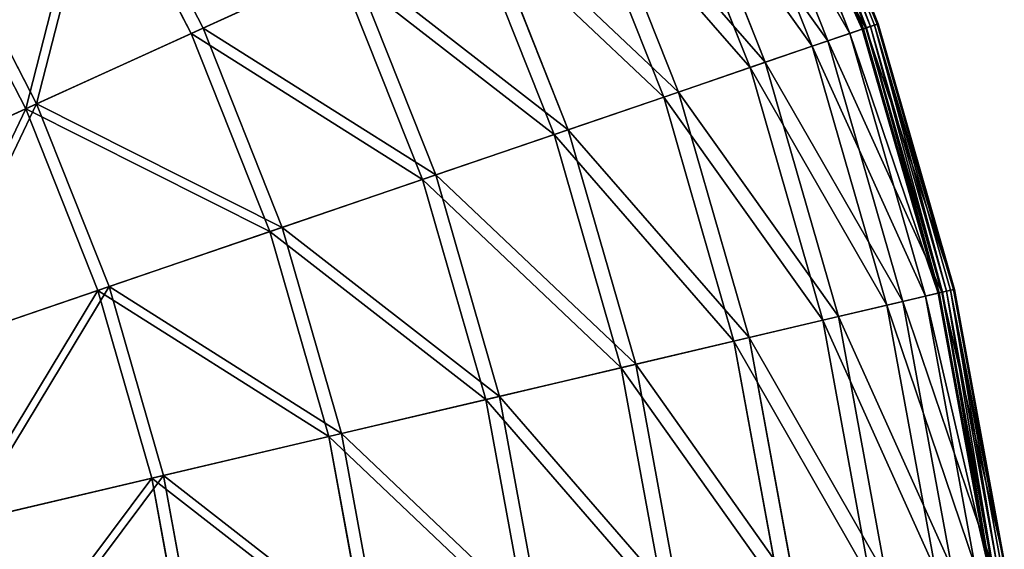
# Model space of a CAD drawing. Extents: x 0 to 1230, y 0 to 270.
# Tile 238 of 245: x 1182 to 1229, y 154 to 179. Entities that reach past the tile are written whole.
import ezdxf

# ---------------------------------------------------------------- set-up
doc = ezdxf.new("R2010")
doc.units = 0
doc.layers.get('0').update_dxf_attribs({"color": 13, "linetype": 'CONTINUOUS'})

# ---------------------------------------------------------------- blocks, each defined once
blk = doc.blocks.new('GROUP_6')
for p, q in [((263.053, 178.834, 0.199), (258.155, 191.161, 0.199)), ((258.196, 191.179, 0.403), (263.095, 178.848, 0.403)), ((262.331, 178.587, 0.363), (257.461, 190.844, 0.363)), ((257.519, 190.871, 0.165), (262.392, 178.608, 0.165)), ((257.629, 190.921, 13.057), (262.506, 178.647, 13.057)), ((257.66, 190.935, 0.024), (262.538, 178.658, 0.024)), ((257.846, 191.02, -0.02), (262.732, 178.724, -0.02)), ((262.92, 178.788, 0.044), (258.027, 191.102, 0.044)), ((261.744, 178.387, 12.977), (256.896, 190.587, 12.977)), ((259.938, 177.77, 25.83), (255.159, 189.796, 25.83)), ((255.881, 190.125, 25.988), (260.689, 178.026, 25.988)), ((252.987, 188.807, 38.668), (257.679, 176.998, 38.668)), ((256.947, 176.748, 38.433), (252.282, 188.486, 38.433)), ((230.093, 178.382, 83.993), (225.398, 187.48, 83.993)), ((225.939, 187.794, 84.507), (230.662, 178.641, 84.507)), ((248.974, 186.98, 50.977), (253.507, 175.573, 50.977)), ((252.799, 175.331, 50.667), (248.294, 186.67, 50.667)), ((243.882, 184.661, 62.794), (248.211, 173.764, 62.794)), ((247.536, 173.534, 62.412), (243.232, 184.365, 62.412)), ((222.143, 174.762, 93.62), (217.841, 183.098, 93.62)), ((218.335, 183.385, 94.193), (222.663, 174.998, 94.193)), ((230.662, 178.641, 84.507), (237.758, 181.872, 74.007)), ((237.758, 181.872, 74.007), (241.844, 171.589, 74.007)), ((237.146, 181.593, 73.557), (230.093, 178.382, 83.993)), ((241.207, 171.372, 73.557), (237.146, 181.593, 73.557)), ((262.506, 178.647, 13.057), (263.095, 178.848, 0.403)), ((263.095, 178.848, 0.403), (263.053, 178.834, 0.199)), ((263.095, 178.848, 0.403), (266.763, 166.096, 0.403)), ((230.093, 178.382, 83.993), (222.143, 174.762, 93.62)), ((222.663, 174.998, 94.193), (230.662, 178.641, 84.507)), ((233.874, 168.867, 83.993), (230.093, 178.382, 83.993)), ((230.662, 178.641, 84.507), (234.466, 169.069, 84.507)), ((261.744, 178.387, 12.977), (259.938, 177.77, 25.83)), ((260.689, 178.026, 25.988), (262.506, 178.647, 13.057)), ((262.331, 178.587, 0.363), (261.744, 178.387, 12.977)), ((265.373, 165.77, 12.977), (261.744, 178.387, 12.977)), ((262.331, 178.587, 0.363), (262.392, 178.608, 0.165)), ((265.977, 165.912, 0.363), (262.331, 178.587, 0.363)), ((262.392, 178.608, 0.165), (262.538, 178.658, 0.024)), ((262.392, 178.608, 0.165), (266.039, 165.926, 0.165)), ((262.506, 178.647, 13.057), (266.157, 165.954, 13.057)), ((262.538, 178.658, 0.024), (262.732, 178.724, -0.02)), ((262.538, 178.658, 0.024), (266.19, 165.962, 0.024)), ((262.92, 178.788, 0.044), (262.732, 178.724, -0.02)), ((262.732, 178.724, -0.02), (266.389, 166.008, -0.02)), ((263.053, 178.834, 0.199), (262.92, 178.788, 0.044)), ((266.583, 166.054, 0.044), (262.92, 178.788, 0.044)), ((266.72, 166.086, 0.199), (263.053, 178.834, 0.199)), ((257.679, 176.998, 38.668), (260.689, 178.026, 25.988)), ((260.689, 178.026, 25.988), (264.287, 165.514, 25.988)), ((259.938, 177.77, 25.83), (256.947, 176.748, 38.433)), ((263.515, 165.333, 25.83), (259.938, 177.77, 25.83)), ((253.507, 175.573, 50.977), (257.679, 176.998, 38.668)), ((257.679, 176.998, 38.668), (261.192, 164.786, 38.668)), ((256.947, 176.748, 38.433), (252.799, 175.331, 50.667)), ((260.438, 164.609, 38.433), (256.947, 176.748, 38.433)), ((248.211, 173.764, 62.794), (253.507, 175.573, 50.977)), ((253.507, 175.573, 50.977), (256.899, 163.777, 50.977)), ((252.799, 175.331, 50.667), (247.536, 173.534, 62.412)), ((256.172, 163.606, 50.667), (252.799, 175.331, 50.667)), ((222.143, 174.762, 93.62), (213.371, 170.767, 102.346)), ((213.837, 170.979, 102.972), (222.663, 174.998, 94.193)), ((225.607, 166.044, 93.62), (222.143, 174.762, 93.62)), ((222.663, 174.998, 94.193), (226.148, 166.228, 94.193)), ((241.844, 171.589, 74.007), (248.211, 173.764, 62.794)), ((248.211, 173.764, 62.794), (251.452, 162.496, 62.794)), ((247.536, 173.534, 62.412), (241.207, 171.372, 73.557)), ((250.758, 162.333, 62.412), (247.536, 173.534, 62.412)), ((241.207, 171.372, 73.557), (233.874, 168.867, 83.993)), ((234.466, 169.069, 84.507), (241.844, 171.589, 74.007)), ((244.247, 160.802, 73.557), (241.207, 171.372, 73.557)), ((241.844, 171.589, 74.007), (244.902, 160.956, 74.007)), ((226.148, 166.228, 94.193), (234.466, 169.069, 84.507)), ((234.466, 169.069, 84.507), (237.312, 159.171, 84.507)), ((233.874, 168.867, 83.993), (225.607, 166.044, 93.62)), ((236.704, 159.028, 83.993), (233.874, 168.867, 83.993)), ((216.971, 163.094, 102.972), (226.148, 166.228, 94.193)), ((226.148, 166.228, 94.193), (228.756, 157.159, 94.193)), ((266.157, 165.954, 13.057), (266.763, 166.096, 0.403)), ((266.72, 166.086, 0.199), (266.583, 166.054, 0.044)), ((266.763, 166.096, 0.403), (266.72, 166.086, 0.199)), ((269.119, 153.041, 0.199), (266.72, 166.086, 0.199)), ((266.763, 166.096, 0.403), (269.163, 153.047, 0.403)), ((225.607, 166.044, 93.62), (216.485, 162.928, 102.346)), ((228.2, 157.028, 93.62), (225.607, 166.044, 93.62)), ((265.373, 165.77, 12.977), (263.515, 165.333, 25.83)), ((264.287, 165.514, 25.988), (266.157, 165.954, 13.057)), ((265.977, 165.912, 0.363), (265.373, 165.77, 12.977)), ((267.747, 152.858, 12.977), (265.373, 165.77, 12.977)), ((265.977, 165.912, 0.363), (266.039, 165.926, 0.165)), ((268.362, 152.94, 0.363), (265.977, 165.912, 0.363)), ((266.039, 165.926, 0.165), (266.19, 165.962, 0.024)), ((266.039, 165.926, 0.165), (268.426, 152.948, 0.165)), ((266.157, 165.954, 13.057), (268.546, 152.964, 13.057)), ((266.19, 165.962, 0.024), (266.389, 166.008, -0.02)), ((266.19, 165.962, 0.024), (268.579, 152.969, 0.024)), ((266.583, 166.054, 0.044), (266.389, 166.008, -0.02)), ((266.389, 166.008, -0.02), (268.782, 152.996, -0.02)), ((268.98, 153.022, 0.044), (266.583, 166.054, 0.044)), ((263.515, 165.333, 25.83), (260.438, 164.609, 38.433)), ((261.192, 164.786, 38.668), (264.287, 165.514, 25.988)), ((265.855, 152.605, 25.83), (263.515, 165.333, 25.83)), ((264.287, 165.514, 25.988), (266.642, 152.71, 25.988)), ((256.899, 163.777, 50.977), (261.192, 164.786, 38.668)), ((261.192, 164.786, 38.668), (263.49, 152.289, 38.668)), ((260.438, 164.609, 38.433), (256.172, 163.606, 50.667)), ((262.722, 152.186, 38.433), (260.438, 164.609, 38.433)), ((251.452, 162.496, 62.794), (256.899, 163.777, 50.977)), ((256.899, 163.777, 50.977), (259.119, 151.705, 50.977)), ((256.172, 163.606, 50.667), (250.758, 162.333, 62.412)), ((258.379, 151.606, 50.667), (256.172, 163.606, 50.667)), ((250.758, 162.333, 62.412), (244.247, 160.802, 73.557)), ((244.902, 160.956, 74.007), (251.452, 162.496, 62.794)), ((252.866, 150.87, 62.412), (250.758, 162.333, 62.412)), ((251.452, 162.496, 62.794), (253.573, 150.964, 62.794)), ((237.312, 159.171, 84.507), (244.902, 160.956, 74.007)), ((244.902, 160.956, 74.007), (246.903, 150.073, 74.007)), ((244.247, 160.802, 73.557), (236.704, 159.028, 83.993)), ((246.237, 149.984, 73.557), (244.247, 160.802, 73.557)), ((236.704, 159.028, 83.993), (228.2, 157.028, 93.62)), ((228.756, 157.159, 94.193), (237.312, 159.171, 84.507)), ((238.556, 148.958, 83.993), (236.704, 159.028, 83.993)), ((237.312, 159.171, 84.507), (239.175, 149.041, 84.507)), ((219.316, 154.939, 102.972), (228.756, 157.159, 94.193)), ((228.756, 157.159, 94.193), (230.463, 147.877, 94.193)), ((228.2, 157.028, 93.62), (218.817, 154.822, 102.346)), ((229.897, 147.802, 93.62), (228.2, 157.028, 93.62))]:
    blk.add_line(p, q)
mesh = blk.add_polyface()
corners = [(237.758, 181.872, 74.007), (225.939, 187.794, 84.507), (230.662, 178.641, 84.507), (232.684, 191.705, 74.007)]
mesh.append_faces([[corners[k] for k in face] for face in [(0, 1, 2), (1, 0, 3)]], dxfattribs={"vtx0": -1})
mesh = blk.add_polyface()
corners = [(225.398, 187.48, 83.993), (237.146, 181.593, 73.557), (230.093, 178.382, 83.993), (232.102, 191.368, 73.557)]
mesh.append_faces([[corners[k] for k in face] for face in [(0, 1, 2), (1, 0, 3)]], dxfattribs={"vtx0": -1})
mesh = blk.add_polyface()
corners = [(263.095, 178.848, 0.403), (257.629, 190.921, 13.057), (262.506, 178.647, 13.057), (258.196, 191.179, 0.403)]
mesh.append_faces([[corners[k] for k in face] for face in [(0, 1, 2), (1, 0, 3)]], dxfattribs={"vtx0": -1})
mesh = blk.add_polyface()
corners = [(258.027, 191.102, 0.044), (263.053, 178.834, 0.199), (262.92, 178.788, 0.044), (258.155, 191.161, 0.199)]
mesh.append_faces([[corners[k] for k in face] for face in [(0, 1, 2), (1, 0, 3)]], dxfattribs={"vtx0": -1})
mesh = blk.add_polyface()
corners = [(258.155, 191.161, 0.199), (263.095, 178.848, 0.403), (263.053, 178.834, 0.199), (258.196, 191.179, 0.403)]
mesh.append_faces([[corners[k] for k in face] for face in [(0, 1, 2), (1, 0, 3)]], dxfattribs={"vtx0": -1})
mesh = blk.add_polyface()
corners = [(262.506, 178.647, 13.057), (255.881, 190.125, 25.988), (260.689, 178.026, 25.988), (257.629, 190.921, 13.057)]
mesh.append_faces([[corners[k] for k in face] for face in [(0, 1, 2), (1, 0, 3)]], dxfattribs={"vtx0": -1})
mesh = blk.add_polyface()
corners = [(256.896, 190.587, 12.977), (262.331, 178.587, 0.363), (261.744, 178.387, 12.977), (257.461, 190.844, 0.363)]
mesh.append_faces([[corners[k] for k in face] for face in [(0, 1, 2), (1, 0, 3)]], dxfattribs={"vtx0": -1})
mesh = blk.add_polyface()
corners = [(257.461, 190.844, 0.363), (262.392, 178.608, 0.165), (262.331, 178.587, 0.363), (257.519, 190.871, 0.165)]
mesh.append_faces([[corners[k] for k in face] for face in [(0, 1, 2), (1, 0, 3)]], dxfattribs={"vtx0": -1})
mesh = blk.add_polyface()
corners = [(257.66, 190.935, 0.024), (262.392, 178.608, 0.165), (257.519, 190.871, 0.165), (262.538, 178.658, 0.024)]
mesh.append_faces([[corners[k] for k in face] for face in [(0, 1, 2), (1, 0, 3)]], dxfattribs={"vtx0": -1})
mesh = blk.add_polyface()
corners = [(257.846, 191.02, -0.02), (262.538, 178.658, 0.024), (257.66, 190.935, 0.024), (262.732, 178.724, -0.02)]
mesh.append_faces([[corners[k] for k in face] for face in [(0, 1, 2), (1, 0, 3)]], dxfattribs={"vtx0": -1})
mesh = blk.add_polyface()
corners = [(258.027, 191.102, 0.044), (262.732, 178.724, -0.02), (257.846, 191.02, -0.02), (262.92, 178.788, 0.044)]
mesh.append_faces([[corners[k] for k in face] for face in [(0, 1, 2), (1, 0, 3)]], dxfattribs={"vtx0": -1})
mesh = blk.add_polyface()
corners = [(255.159, 189.796, 25.83), (261.744, 178.387, 12.977), (259.938, 177.77, 25.83), (256.896, 190.587, 12.977)]
mesh.append_faces([[corners[k] for k in face] for face in [(0, 1, 2), (1, 0, 3)]], dxfattribs={"vtx0": -1})
mesh = blk.add_polyface()
corners = [(252.282, 188.486, 38.433), (259.938, 177.77, 25.83), (256.947, 176.748, 38.433), (255.159, 189.796, 25.83)]
mesh.append_faces([[corners[k] for k in face] for face in [(0, 1, 2), (1, 0, 3)]], dxfattribs={"vtx0": -1})
mesh = blk.add_polyface()
corners = [(260.689, 178.026, 25.988), (252.987, 188.807, 38.668), (257.679, 176.998, 38.668), (255.881, 190.125, 25.988)]
mesh.append_faces([[corners[k] for k in face] for face in [(0, 1, 2), (1, 0, 3)]], dxfattribs={"vtx0": -1})
mesh = blk.add_polyface()
corners = [(257.679, 176.998, 38.668), (248.974, 186.98, 50.977), (253.507, 175.573, 50.977), (252.987, 188.807, 38.668)]
mesh.append_faces([[corners[k] for k in face] for face in [(0, 1, 2), (1, 0, 3)]], dxfattribs={"vtx0": -1})
mesh = blk.add_polyface()
corners = [(248.294, 186.67, 50.667), (256.947, 176.748, 38.433), (252.799, 175.331, 50.667), (252.282, 188.486, 38.433)]
mesh.append_faces([[corners[k] for k in face] for face in [(0, 1, 2), (1, 0, 3)]], dxfattribs={"vtx0": -1})
mesh = blk.add_polyface()
corners = [(225.398, 187.48, 83.993), (222.143, 174.762, 93.62), (217.841, 183.098, 93.62), (230.093, 178.382, 83.993)]
mesh.append_faces([[corners[k] for k in face] for face in [(0, 1, 2), (1, 0, 3)]], dxfattribs={"vtx0": -1})
mesh = blk.add_polyface()
corners = [(222.663, 174.998, 94.193), (225.939, 187.794, 84.507), (218.335, 183.385, 94.193), (230.662, 178.641, 84.507)]
mesh.append_faces([[corners[k] for k in face] for face in [(0, 1, 2), (1, 0, 3)]], dxfattribs={"vtx0": -1})
mesh = blk.add_polyface()
corners = [(253.507, 175.573, 50.977), (243.882, 184.661, 62.794), (248.211, 173.764, 62.794), (248.974, 186.98, 50.977)]
mesh.append_faces([[corners[k] for k in face] for face in [(0, 1, 2), (1, 0, 3)]], dxfattribs={"vtx0": -1})
mesh = blk.add_polyface()
corners = [(243.232, 184.365, 62.412), (252.799, 175.331, 50.667), (247.536, 173.534, 62.412), (248.294, 186.67, 50.667)]
mesh.append_faces([[corners[k] for k in face] for face in [(0, 1, 2), (1, 0, 3)]], dxfattribs={"vtx0": -1})
mesh = blk.add_polyface()
corners = [(248.211, 173.764, 62.794), (237.758, 181.872, 74.007), (241.844, 171.589, 74.007), (243.882, 184.661, 62.794)]
mesh.append_faces([[corners[k] for k in face] for face in [(0, 1, 2), (1, 0, 3)]], dxfattribs={"vtx0": -1})
mesh = blk.add_polyface()
corners = [(237.146, 181.593, 73.557), (247.536, 173.534, 62.412), (241.207, 171.372, 73.557), (243.232, 184.365, 62.412)]
mesh.append_faces([[corners[k] for k in face] for face in [(0, 1, 2), (1, 0, 3)]], dxfattribs={"vtx0": -1})
mesh = blk.add_polyface()
corners = [(217.841, 183.098, 93.62), (213.371, 170.767, 102.346), (209.503, 178.263, 102.346), (222.143, 174.762, 93.62)]
mesh.append_faces([[corners[k] for k in face] for face in [(0, 1, 2), (1, 0, 3)]], dxfattribs={"vtx0": -1})
mesh = blk.add_polyface()
corners = [(213.837, 170.979, 102.972), (218.335, 183.385, 94.193), (209.946, 178.52, 102.972), (222.663, 174.998, 94.193)]
mesh.append_faces([[corners[k] for k in face] for face in [(0, 1, 2), (1, 0, 3)]], dxfattribs={"vtx0": -1})
mesh = blk.add_polyface()
corners = [(241.844, 171.589, 74.007), (230.662, 178.641, 84.507), (234.466, 169.069, 84.507), (237.758, 181.872, 74.007)]
mesh.append_faces([[corners[k] for k in face] for face in [(0, 1, 2), (1, 0, 3)]], dxfattribs={"vtx0": -1})
mesh = blk.add_polyface()
corners = [(230.093, 178.382, 83.993), (241.207, 171.372, 73.557), (233.874, 168.867, 83.993), (237.146, 181.593, 73.557)]
mesh.append_faces([[corners[k] for k in face] for face in [(0, 1, 2), (1, 0, 3)]], dxfattribs={"vtx0": -1})
mesh = blk.add_polyface()
corners = [(266.763, 166.096, 0.403), (262.506, 178.647, 13.057), (266.157, 165.954, 13.057), (263.095, 178.848, 0.403)]
mesh.append_faces([[corners[k] for k in face] for face in [(0, 1, 2), (1, 0, 3)]], dxfattribs={"vtx0": -1})
mesh = blk.add_polyface()
corners = [(263.053, 178.834, 0.199), (266.763, 166.096, 0.403), (266.72, 166.086, 0.199), (263.095, 178.848, 0.403)]
mesh.append_faces([[corners[k] for k in face] for face in [(0, 1, 2), (1, 0, 3)]], dxfattribs={"vtx0": -1})
mesh = blk.add_polyface()
corners = [(222.143, 174.762, 93.62), (233.874, 168.867, 83.993), (225.607, 166.044, 93.62), (230.093, 178.382, 83.993)]
mesh.append_faces([[corners[k] for k in face] for face in [(0, 1, 2), (1, 0, 3)]], dxfattribs={"vtx0": -1})
mesh = blk.add_polyface()
corners = [(234.466, 169.069, 84.507), (222.663, 174.998, 94.193), (226.148, 166.228, 94.193), (230.662, 178.641, 84.507)]
mesh.append_faces([[corners[k] for k in face] for face in [(0, 1, 2), (1, 0, 3)]], dxfattribs={"vtx0": -1})
mesh = blk.add_polyface()
corners = [(259.938, 177.77, 25.83), (265.373, 165.77, 12.977), (263.515, 165.333, 25.83), (261.744, 178.387, 12.977)]
mesh.append_faces([[corners[k] for k in face] for face in [(0, 1, 2), (1, 0, 3)]], dxfattribs={"vtx0": -1})
mesh = blk.add_polyface()
corners = [(266.157, 165.954, 13.057), (260.689, 178.026, 25.988), (264.287, 165.514, 25.988), (262.506, 178.647, 13.057)]
mesh.append_faces([[corners[k] for k in face] for face in [(0, 1, 2), (1, 0, 3)]], dxfattribs={"vtx0": -1})
mesh = blk.add_polyface()
corners = [(261.744, 178.387, 12.977), (265.977, 165.912, 0.363), (265.373, 165.77, 12.977), (262.331, 178.587, 0.363)]
mesh.append_faces([[corners[k] for k in face] for face in [(0, 1, 2), (1, 0, 3)]], dxfattribs={"vtx0": -1})
mesh = blk.add_polyface()
corners = [(262.331, 178.587, 0.363), (266.039, 165.926, 0.165), (265.977, 165.912, 0.363), (262.392, 178.608, 0.165)]
mesh.append_faces([[corners[k] for k in face] for face in [(0, 1, 2), (1, 0, 3)]], dxfattribs={"vtx0": -1})
mesh = blk.add_polyface()
corners = [(262.538, 178.658, 0.024), (266.039, 165.926, 0.165), (262.392, 178.608, 0.165), (266.19, 165.962, 0.024)]
mesh.append_faces([[corners[k] for k in face] for face in [(0, 1, 2), (1, 0, 3)]], dxfattribs={"vtx0": -1})
mesh = blk.add_polyface()
corners = [(262.732, 178.724, -0.02), (266.19, 165.962, 0.024), (262.538, 178.658, 0.024), (266.389, 166.008, -0.02)]
mesh.append_faces([[corners[k] for k in face] for face in [(0, 1, 2), (1, 0, 3)]], dxfattribs={"vtx0": -1})
mesh = blk.add_polyface()
corners = [(262.92, 178.788, 0.044), (266.389, 166.008, -0.02), (262.732, 178.724, -0.02), (266.583, 166.054, 0.044)]
mesh.append_faces([[corners[k] for k in face] for face in [(0, 1, 2), (1, 0, 3)]], dxfattribs={"vtx0": -1})
mesh = blk.add_polyface()
corners = [(262.92, 178.788, 0.044), (266.72, 166.086, 0.199), (266.583, 166.054, 0.044), (263.053, 178.834, 0.199)]
mesh.append_faces([[corners[k] for k in face] for face in [(0, 1, 2), (1, 0, 3)]], dxfattribs={"vtx0": -1})
mesh = blk.add_polyface()
corners = [(264.287, 165.514, 25.988), (257.679, 176.998, 38.668), (261.192, 164.786, 38.668), (260.689, 178.026, 25.988)]
mesh.append_faces([[corners[k] for k in face] for face in [(0, 1, 2), (1, 0, 3)]], dxfattribs={"vtx0": -1})
mesh = blk.add_polyface()
corners = [(256.947, 176.748, 38.433), (263.515, 165.333, 25.83), (260.438, 164.609, 38.433), (259.938, 177.77, 25.83)]
mesh.append_faces([[corners[k] for k in face] for face in [(0, 1, 2), (1, 0, 3)]], dxfattribs={"vtx0": -1})
mesh = blk.add_polyface()
corners = [(261.192, 164.786, 38.668), (253.507, 175.573, 50.977), (256.899, 163.777, 50.977), (257.679, 176.998, 38.668)]
mesh.append_faces([[corners[k] for k in face] for face in [(0, 1, 2), (1, 0, 3)]], dxfattribs={"vtx0": -1})
mesh = blk.add_polyface()
corners = [(252.799, 175.331, 50.667), (260.438, 164.609, 38.433), (256.172, 163.606, 50.667), (256.947, 176.748, 38.433)]
mesh.append_faces([[corners[k] for k in face] for face in [(0, 1, 2), (1, 0, 3)]], dxfattribs={"vtx0": -1})
mesh = blk.add_polyface()
corners = [(256.899, 163.777, 50.977), (248.211, 173.764, 62.794), (251.452, 162.496, 62.794), (253.507, 175.573, 50.977)]
mesh.append_faces([[corners[k] for k in face] for face in [(0, 1, 2), (1, 0, 3)]], dxfattribs={"vtx0": -1})
mesh = blk.add_polyface()
corners = [(247.536, 173.534, 62.412), (256.172, 163.606, 50.667), (250.758, 162.333, 62.412), (252.799, 175.331, 50.667)]
mesh.append_faces([[corners[k] for k in face] for face in [(0, 1, 2), (1, 0, 3)]], dxfattribs={"vtx0": -1})
mesh = blk.add_polyface()
corners = [(222.143, 174.762, 93.62), (216.485, 162.928, 102.346), (213.371, 170.767, 102.346), (225.607, 166.044, 93.62)]
mesh.append_faces([[corners[k] for k in face] for face in [(0, 1, 2), (1, 0, 3)]], dxfattribs={"vtx0": -1})
mesh = blk.add_polyface()
corners = [(216.971, 163.094, 102.972), (222.663, 174.998, 94.193), (213.837, 170.979, 102.972), (226.148, 166.228, 94.193)]
mesh.append_faces([[corners[k] for k in face] for face in [(0, 1, 2), (1, 0, 3)]], dxfattribs={"vtx0": -1})
mesh = blk.add_polyface()
corners = [(251.452, 162.496, 62.794), (241.844, 171.589, 74.007), (244.902, 160.956, 74.007), (248.211, 173.764, 62.794)]
mesh.append_faces([[corners[k] for k in face] for face in [(0, 1, 2), (1, 0, 3)]], dxfattribs={"vtx0": -1})
mesh = blk.add_polyface()
corners = [(241.207, 171.372, 73.557), (250.758, 162.333, 62.412), (244.247, 160.802, 73.557), (247.536, 173.534, 62.412)]
mesh.append_faces([[corners[k] for k in face] for face in [(0, 1, 2), (1, 0, 3)]], dxfattribs={"vtx0": -1})
mesh = blk.add_polyface()
corners = [(233.874, 168.867, 83.993), (244.247, 160.802, 73.557), (236.704, 159.028, 83.993), (241.207, 171.372, 73.557)]
mesh.append_faces([[corners[k] for k in face] for face in [(0, 1, 2), (1, 0, 3)]], dxfattribs={"vtx0": -1})
mesh = blk.add_polyface()
corners = [(244.902, 160.956, 74.007), (234.466, 169.069, 84.507), (237.312, 159.171, 84.507), (241.844, 171.589, 74.007)]
mesh.append_faces([[corners[k] for k in face] for face in [(0, 1, 2), (1, 0, 3)]], dxfattribs={"vtx0": -1})
mesh = blk.add_polyface()
corners = [(237.312, 159.171, 84.507), (226.148, 166.228, 94.193), (228.756, 157.159, 94.193), (234.466, 169.069, 84.507)]
mesh.append_faces([[corners[k] for k in face] for face in [(0, 1, 2), (1, 0, 3)]], dxfattribs={"vtx0": -1})
mesh = blk.add_polyface()
corners = [(225.607, 166.044, 93.62), (236.704, 159.028, 83.993), (228.2, 157.028, 93.62), (233.874, 168.867, 83.993)]
mesh.append_faces([[corners[k] for k in face] for face in [(0, 1, 2), (1, 0, 3)]], dxfattribs={"vtx0": -1})
mesh = blk.add_polyface()
corners = [(219.316, 154.939, 102.972), (226.148, 166.228, 94.193), (216.971, 163.094, 102.972), (228.756, 157.159, 94.193)]
mesh.append_faces([[corners[k] for k in face] for face in [(0, 1, 2), (1, 0, 3)]], dxfattribs={"vtx0": -1})
mesh = blk.add_polyface()
corners = [(269.163, 153.047, 0.403), (266.157, 165.954, 13.057), (268.546, 152.964, 13.057), (266.763, 166.096, 0.403)]
mesh.append_faces([[corners[k] for k in face] for face in [(0, 1, 2), (1, 0, 3)]], dxfattribs={"vtx0": -1})
mesh = blk.add_polyface()
corners = [(266.583, 166.054, 0.044), (269.119, 153.041, 0.199), (268.98, 153.022, 0.044), (266.72, 166.086, 0.199)]
mesh.append_faces([[corners[k] for k in face] for face in [(0, 1, 2), (1, 0, 3)]], dxfattribs={"vtx0": -1})
mesh = blk.add_polyface()
corners = [(266.72, 166.086, 0.199), (269.163, 153.047, 0.403), (269.119, 153.041, 0.199), (266.763, 166.096, 0.403)]
mesh.append_faces([[corners[k] for k in face] for face in [(0, 1, 2), (1, 0, 3)]], dxfattribs={"vtx0": -1})
mesh = blk.add_polyface()
corners = [(225.607, 166.044, 93.62), (218.817, 154.822, 102.346), (216.485, 162.928, 102.346), (228.2, 157.028, 93.62)]
mesh.append_faces([[corners[k] for k in face] for face in [(0, 1, 2), (1, 0, 3)]], dxfattribs={"vtx0": -1})
mesh = blk.add_polyface()
corners = [(263.515, 165.333, 25.83), (267.747, 152.858, 12.977), (265.855, 152.605, 25.83), (265.373, 165.77, 12.977)]
mesh.append_faces([[corners[k] for k in face] for face in [(0, 1, 2), (1, 0, 3)]], dxfattribs={"vtx0": -1})
mesh = blk.add_polyface()
corners = [(268.546, 152.964, 13.057), (264.287, 165.514, 25.988), (266.642, 152.71, 25.988), (266.157, 165.954, 13.057)]
mesh.append_faces([[corners[k] for k in face] for face in [(0, 1, 2), (1, 0, 3)]], dxfattribs={"vtx0": -1})
mesh = blk.add_polyface()
corners = [(265.373, 165.77, 12.977), (268.362, 152.94, 0.363), (267.747, 152.858, 12.977), (265.977, 165.912, 0.363)]
mesh.append_faces([[corners[k] for k in face] for face in [(0, 1, 2), (1, 0, 3)]], dxfattribs={"vtx0": -1})
mesh = blk.add_polyface()
corners = [(265.977, 165.912, 0.363), (268.426, 152.948, 0.165), (268.362, 152.94, 0.363), (266.039, 165.926, 0.165)]
mesh.append_faces([[corners[k] for k in face] for face in [(0, 1, 2), (1, 0, 3)]], dxfattribs={"vtx0": -1})
mesh = blk.add_polyface()
corners = [(266.19, 165.962, 0.024), (268.426, 152.948, 0.165), (266.039, 165.926, 0.165), (268.579, 152.969, 0.024)]
mesh.append_faces([[corners[k] for k in face] for face in [(0, 1, 2), (1, 0, 3)]], dxfattribs={"vtx0": -1})
mesh = blk.add_polyface()
corners = [(266.389, 166.008, -0.02), (268.579, 152.969, 0.024), (266.19, 165.962, 0.024), (268.782, 152.996, -0.02)]
mesh.append_faces([[corners[k] for k in face] for face in [(0, 1, 2), (1, 0, 3)]], dxfattribs={"vtx0": -1})
mesh = blk.add_polyface()
corners = [(266.583, 166.054, 0.044), (268.782, 152.996, -0.02), (266.389, 166.008, -0.02), (268.98, 153.022, 0.044)]
mesh.append_faces([[corners[k] for k in face] for face in [(0, 1, 2), (1, 0, 3)]], dxfattribs={"vtx0": -1})
mesh = blk.add_polyface()
corners = [(260.438, 164.609, 38.433), (265.855, 152.605, 25.83), (262.722, 152.186, 38.433), (263.515, 165.333, 25.83)]
mesh.append_faces([[corners[k] for k in face] for face in [(0, 1, 2), (1, 0, 3)]], dxfattribs={"vtx0": -1})
mesh = blk.add_polyface()
corners = [(266.642, 152.71, 25.988), (261.192, 164.786, 38.668), (263.49, 152.289, 38.668), (264.287, 165.514, 25.988)]
mesh.append_faces([[corners[k] for k in face] for face in [(0, 1, 2), (1, 0, 3)]], dxfattribs={"vtx0": -1})
mesh = blk.add_polyface()
corners = [(263.49, 152.289, 38.668), (256.899, 163.777, 50.977), (259.119, 151.705, 50.977), (261.192, 164.786, 38.668)]
mesh.append_faces([[corners[k] for k in face] for face in [(0, 1, 2), (1, 0, 3)]], dxfattribs={"vtx0": -1})
mesh = blk.add_polyface()
corners = [(256.172, 163.606, 50.667), (262.722, 152.186, 38.433), (258.379, 151.606, 50.667), (260.438, 164.609, 38.433)]
mesh.append_faces([[corners[k] for k in face] for face in [(0, 1, 2), (1, 0, 3)]], dxfattribs={"vtx0": -1})
mesh = blk.add_polyface()
corners = [(259.119, 151.705, 50.977), (251.452, 162.496, 62.794), (253.573, 150.964, 62.794), (256.899, 163.777, 50.977)]
mesh.append_faces([[corners[k] for k in face] for face in [(0, 1, 2), (1, 0, 3)]], dxfattribs={"vtx0": -1})
mesh = blk.add_polyface()
corners = [(250.758, 162.333, 62.412), (258.379, 151.606, 50.667), (252.866, 150.87, 62.412), (256.172, 163.606, 50.667)]
mesh.append_faces([[corners[k] for k in face] for face in [(0, 1, 2), (1, 0, 3)]], dxfattribs={"vtx0": -1})
mesh = blk.add_polyface()
corners = [(244.247, 160.802, 73.557), (252.866, 150.87, 62.412), (246.237, 149.984, 73.557), (250.758, 162.333, 62.412)]
mesh.append_faces([[corners[k] for k in face] for face in [(0, 1, 2), (1, 0, 3)]], dxfattribs={"vtx0": -1})
mesh = blk.add_polyface()
corners = [(253.573, 150.964, 62.794), (244.902, 160.956, 74.007), (246.903, 150.073, 74.007), (251.452, 162.496, 62.794)]
mesh.append_faces([[corners[k] for k in face] for face in [(0, 1, 2), (1, 0, 3)]], dxfattribs={"vtx0": -1})
mesh = blk.add_polyface()
corners = [(246.903, 150.073, 74.007), (237.312, 159.171, 84.507), (239.175, 149.041, 84.507), (244.902, 160.956, 74.007)]
mesh.append_faces([[corners[k] for k in face] for face in [(0, 1, 2), (1, 0, 3)]], dxfattribs={"vtx0": -1})
mesh = blk.add_polyface()
corners = [(236.704, 159.028, 83.993), (246.237, 149.984, 73.557), (238.556, 148.958, 83.993), (244.247, 160.802, 73.557)]
mesh.append_faces([[corners[k] for k in face] for face in [(0, 1, 2), (1, 0, 3)]], dxfattribs={"vtx0": -1})
mesh = blk.add_polyface()
corners = [(228.2, 157.028, 93.62), (238.556, 148.958, 83.993), (229.897, 147.802, 93.62), (236.704, 159.028, 83.993)]
mesh.append_faces([[corners[k] for k in face] for face in [(0, 1, 2), (1, 0, 3)]], dxfattribs={"vtx0": -1})
mesh = blk.add_polyface()
corners = [(239.175, 149.041, 84.507), (228.756, 157.159, 94.193), (230.463, 147.877, 94.193), (237.312, 159.171, 84.507)]
mesh.append_faces([[corners[k] for k in face] for face in [(0, 1, 2), (1, 0, 3)]], dxfattribs={"vtx0": -1})
mesh = blk.add_polyface()
corners = [(220.851, 146.594, 102.972), (228.756, 157.159, 94.193), (219.316, 154.939, 102.972), (230.463, 147.877, 94.193)]
mesh.append_faces([[corners[k] for k in face] for face in [(0, 1, 2), (1, 0, 3)]], dxfattribs={"vtx0": -1})
mesh = blk.add_polyface()
corners = [(228.2, 157.028, 93.62), (220.343, 146.526, 102.346), (218.817, 154.822, 102.346), (229.897, 147.802, 93.62)]
mesh.append_faces([[corners[k] for k in face] for face in [(0, 1, 2), (1, 0, 3)]], dxfattribs={"vtx0": -1})
blk = doc.blocks.new('COMPONENT_3')
blk.add_blockref('GROUP_6', (0, 0))
blk = doc.blocks.new('GROUP_25')
blk.add_blockref('COMPONENT_3', (959.98, -0.02, 0.02))

msp = doc.modelspace()

# ---------------------------------------------------------------- block references
msp.add_blockref('GROUP_25', (0, 0))

doc.saveas('drawing.dxf')
